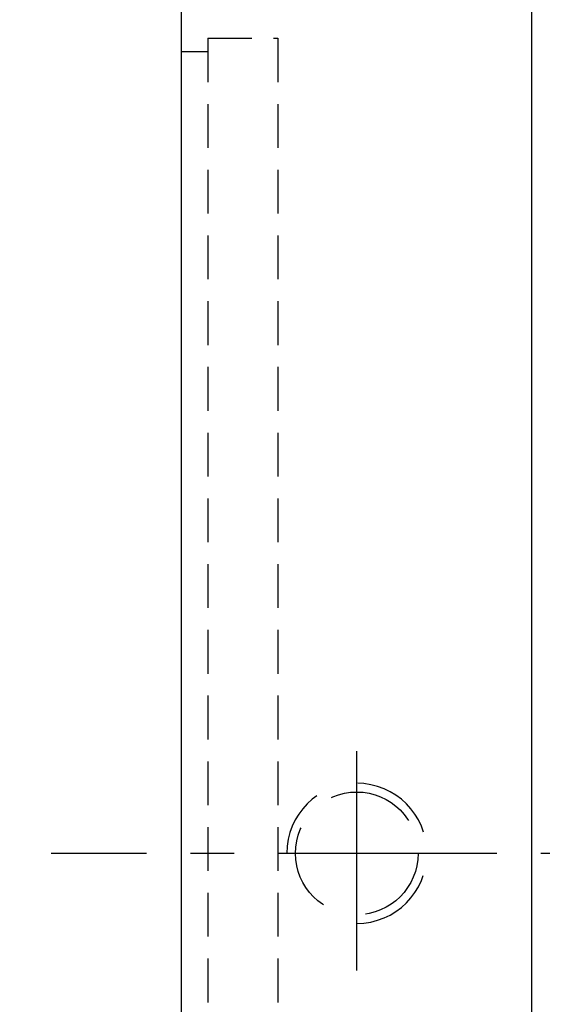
# Model space of a CAD drawing. Extents: x 732 to 1330, y 50 to 540.
# Tile 3 of 45: x 1212 to 1242, y 171 to 227. Entities that reach past the tile are written whole.
import ezdxf

# ---------------------------------------------------------------- set-up
doc = ezdxf.new("R2010")
doc.units = 0
doc.header["$MEASUREMENT"] = 0
for name, pattern in [('CENTER', [2, 1.25, -0.25, 0.25, -0.25]), ('DASHED', [0.75, 0.5, -0.25]), ('HIDDEN', [0.375, 0.25, -0.125])]:
    doc.linetypes.add(name, pattern=pattern)
for name, color, linetype in [('CEN', 1, 'CENTER'), ('DIM', 4, 'CONTINUOUS'), ('HID', 2, 'HIDDEN'), ('OUT', 3, 'CONTINUOUS')]:
    doc.layers.add(name, color=color, linetype=linetype)
doc.styles.add('CHN', font='SIMPLEX.shx', dxfattribs={"width": 0.7, "bigfont": 'CHINESET.shx'})
doc.dimstyles.new('CNS', dxfattribs={"dimscale": 0, "dimtxt": 4, "dimasz": 3, "dimexe": 1, "dimexo": 0.5, "dimgap": 1, "dimtad": 1, "dimdsep": 46, "dimtxsty": 'CHN', "dimcen": 0.09, "dimclrd": 256, "dimclre": 256, "dimclrt": 256, "dimadec": 0, "dimazin": 0, "dimtp": 1, "dimtm": 1, "dimtfac": 0.6, "dimtix": 1, "dimtmove": 2, "dimatfit": 3, "dimfxl": 1, "dimtvp": 0.85, "dimtolj": 1, "dimarcsym": 0})

# ---------------------------------------------------------------- blocks, each defined once
blk = doc.blocks.new('*D26')
at = {"layer": 'DIM', "color": 0, "lineweight": -2, "transparency": 16777216}
for p, q in [((1222.757, 252.275), (1201.589, 252.275)), ((1203.089, 248.525), (1203.089, 111.025)), ((1222.757, 107.275), (1201.589, 107.275))]:
    blk.add_line(p, q, dxfattribs=at)
at = {"layer": 'DIM', "color": 0, "transparency": 16777216}
for points in [[(1202.464, 248.525), (1203.714, 248.525), (1203.089, 252.275)], [(1202.464, 111.025), (1203.714, 111.025), (1203.089, 107.275)]]:
    blk.add_solid(points, dxfattribs=at)
at = {"layer": 'DIM', "color": 0, "transparency": 16777216, "insert": (1199.414, 179.775), "char_height": 5.25, "attachment_point": 5, "rotation": 90, "style": 'CHN'}
blk.add_mtext('\\A1;%%c145', dxfattribs=at)

msp = doc.modelspace()

# ---------------------------------------------------------------- linework, layer by layer
at = {"layer": 'CEN', "color": 7, "linetype": 'CENTER', "ltscale": 10}
for p, q in [((1231.507, 173.101), (1231.507, 187.131)), ((1319.507, 179.775), (1214.059, 179.775))]:
    msp.add_line(p, q, dxfattribs=at)
at = {"layer": 'HID', "color": 7, "ltscale": 10}
for p, q in [((1223.007, 226.275), (1223.007, 133.275)), ((1223.007, 226.275), (1227.007, 226.275)), ((1227.007, 226.275), (1227.007, 133.275)), ((1221.507, 225.525), (1223.007, 225.525))]:
    msp.add_line(p, q, dxfattribs=at)
at = {"layer": 'HID', "color": 7, "linetype": 'DASHED', "ltscale": 10}
msp.add_circle((1231.507, 179.775), 3.5, dxfattribs=at)
msp.add_arc((1231.507, 179.775), 4, 270, 180, dxfattribs=at)
at = {"layer": 'OUT', "color": 7, "linetype": 'Continuous', "ltscale": 10}
for p, q in [((1221.507, 109.275), (1221.507, 250.275)), ((1241.507, 109.275), (1241.507, 250.275))]:
    msp.add_line(p, q, dxfattribs=at)

# ---------------------------------------------------------------- dimensions: what is measured, and where the dimension line sits
at = {"layer": 'DIM', "color": 7}
dim = msp.add_linear_dim(base=(1203.089, 107.275), p1=(1223.507, 252.275), p2=(1223.507, 107.275), angle=90, text='%%c<>', dimstyle='CNS', override={"dimscale": 1.5, "dimtxt": 3.5, "dimasz": 2.5, "dimgap": 0.7, "dimclrd": 0, "dimclre": 0, "dimclrt": 0, "dimtmove": 0}, dxfattribs=at)
dim.commit()
dim.dimension.update_dxf_attribs({"geometry": '*D26', "text_midpoint": (1199.414, 179.775)})

doc.saveas('drawing.dxf')
